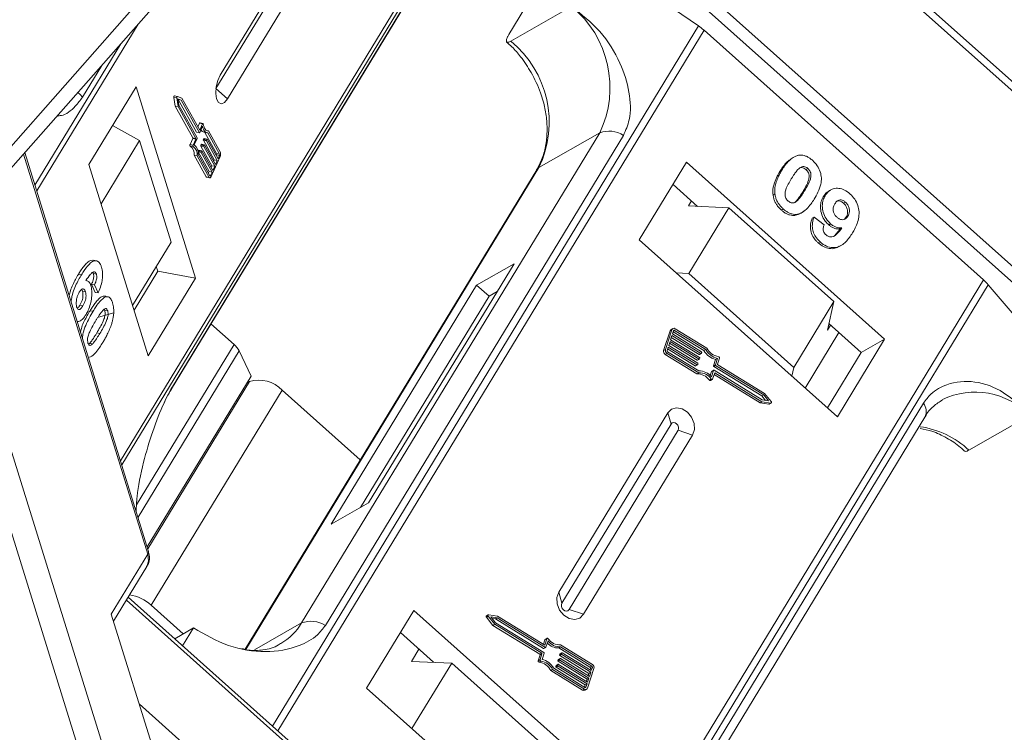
# Model space of a CAD drawing. Header units: millimetres. Extents: x -623 to 852, y 50 to 1083.
# Tile 38 of 72: x 211 to 262, y 891 to 928. Entities that reach past the tile are written whole.
import ezdxf

# ---------------------------------------------------------------- set-up
doc = ezdxf.new("R2010")
doc.units = ezdxf.units.MM

msp = doc.modelspace()

# ---------------------------------------------------------------- linework, layer by layer
at = {"color": 7, "linetype": 'Continuous', "lineweight": 15}
for p, q in [((251.939, 933.09), (276.747, 910.942)), ((276.935, 911.25), (252.712, 932.876)), ((232.949, 932.415), (216.286, 905.032)), ((216.353, 904.816), (233.144, 932.41)), ((218.904, 908.722), (233.315, 932.406)), ((233.296, 932.407), (218.952, 908.833)), ((221.189, 924.14), (226.317, 932.567)), ((226.112, 932.572), (221.408, 924.841)), ((221.79, 923.614), (227.225, 932.546)), ((241.922, 932.209), (264.17, 912.346)), ((264.597, 912.791), (242.871, 932.187)), ((240.956, 930.821), (245.975, 927.364)), ((218.748, 930.347), (202.191, 911.606)), ((203.205, 911.616), (219.443, 929.996)), ((236.235, 926.921), (237.355, 928.762)), ((239.462, 928.366), (236.342, 926.582)), ((211.981, 918.886), (217.188, 927.444)), ((245.975, 927.364), (224.095, 891.406)), ((224.371, 891.16), (246.263, 927.138)), ((246.263, 927.138), (260.619, 914.321)), ((216.306, 926.445), (211.888, 919.185)), ((214.332, 923.702), (215.325, 925.335)), ((217.086, 924.227), (214.658, 920.237)), ((220.137, 914.408), (217.086, 924.227)), ((221.79, 923.614), (221.189, 924.14)), ((219.021, 923.69), (219.092, 923.248)), ((219.021, 923.69), (219.176, 923.661)), ((219.209, 923.74), (219.055, 923.769)), ((219.176, 923.661), (219.247, 923.219)), ((219.438, 923.646), (219.211, 923.739)), ((219.406, 923.55), (219.24, 923.618)), ((219.24, 923.618), (219.291, 923.293)), ((220.355, 922.002), (219.438, 923.646)), ((219.092, 923.248), (220.001, 921.617)), ((219.092, 923.248), (219.247, 923.219)), ((219.245, 923.581), (219.252, 923.579)), ((219.247, 923.219), (220.155, 921.588)), ((219.252, 923.579), (219.406, 923.55)), ((219.252, 923.579), (220.185, 921.903)), ((219.291, 923.293), (220.225, 921.618)), ((220.34, 921.874), (219.406, 923.55)), ((215.876, 922.24), (217.27, 921.478)), ((215.883, 922.236), (215.88, 922.245)), ((220.348, 922.361), (220.262, 922.168)), ((220.348, 922.361), (220.503, 922.332)), ((220.503, 922.332), (220.355, 922.002)), ((220.505, 922.212), (220.357, 921.882)), ((220.528, 922.355), (220.373, 922.384)), ((220.001, 921.617), (220.155, 921.588)), ((220.185, 921.903), (220.34, 921.874)), ((220.19, 921.899), (220.344, 921.87)), ((220.583, 921.898), (220.737, 921.869)), ((220.621, 921.891), (221.223, 920.81)), ((220.713, 921.986), (220.802, 921.969)), ((221.378, 920.781), (220.773, 921.866)), ((221.416, 920.866), (220.802, 921.969)), ((240.906, 921.867), (225.593, 896.702)), ((226.813, 896.575), (242.126, 921.74)), ((240.906, 921.867), (237.785, 920.083)), ((217.27, 921.478), (215.286, 918.217)), ((217.27, 921.478), (218.891, 916.262)), ((219.999, 921.582), (219.86, 921.273)), ((220.015, 921.244), (219.86, 921.273)), ((219.865, 921.195), (220.02, 921.166)), ((219.999, 921.582), (220.154, 921.553)), ((220.154, 921.553), (220.015, 921.244)), ((220.223, 921.583), (220.075, 921.253)), ((220.409, 921.192), (220.971, 920.184)), ((220.409, 921.192), (220.564, 921.163)), ((220.43, 921.27), (220.411, 921.227)), ((220.411, 921.227), (220.566, 921.198)), ((220.43, 921.27), (220.585, 921.241)), ((220.598, 921.252), (220.443, 921.281)), ((220.543, 921.491), (221.105, 920.483)), ((220.543, 921.491), (220.698, 921.462)), ((220.564, 921.569), (220.545, 921.526)), ((220.7, 921.497), (220.545, 921.526)), ((220.564, 921.569), (220.719, 921.54)), ((221.126, 920.155), (220.564, 921.163)), ((220.566, 921.198), (220.585, 921.241)), ((220.732, 921.551), (220.577, 921.58)), ((220.602, 921.248), (221.164, 920.24)), ((221.26, 920.454), (220.698, 921.462)), ((220.7, 921.497), (220.719, 921.54)), ((220.736, 921.547), (221.298, 920.539)), ((211.297, 920.776), (217.684, 900.225)), ((217.717, 900.428), (211.369, 920.857)), ((220.073, 920.717), (220.687, 919.614)), ((220.073, 920.717), (220.228, 920.688)), ((220.228, 920.688), (220.842, 919.585)), ((220.275, 920.893), (220.837, 919.885)), ((220.275, 920.893), (220.43, 920.864)), ((220.276, 920.756), (220.88, 919.67)), ((220.296, 920.971), (220.277, 920.928)), ((220.277, 920.928), (220.432, 920.899)), ((220.296, 920.971), (220.451, 920.942)), ((220.464, 920.953), (220.309, 920.982)), ((220.992, 919.856), (220.43, 920.864)), ((220.432, 920.899), (220.451, 920.942)), ((220.468, 920.949), (221.03, 919.941)), ((220.946, 919.629), (221.405, 920.655)), ((221.22, 920.739), (221.205, 920.706)), ((221.374, 920.71), (221.22, 920.739)), ((221.223, 920.81), (221.378, 920.781)), ((221.298, 920.539), (221.374, 920.71)), ((214.658, 920.237), (217.709, 910.418)), ((220.971, 920.184), (220.937, 920.108)), ((220.971, 920.184), (221.126, 920.155)), ((221.03, 919.941), (221.126, 920.155)), ((221.105, 920.483), (221.071, 920.407)), ((221.105, 920.483), (221.26, 920.454)), ((221.164, 920.24), (221.26, 920.454)), ((222.728, 895.338), (237.785, 920.083)), ((245.366, 920.361), (242.938, 916.371)), ((255.54, 911.277), (245.366, 920.361)), ((250.733, 920.527), (250.637, 920.472)), ((220.842, 919.585), (220.687, 919.614)), ((220.716, 919.59), (220.871, 919.561)), ((220.837, 919.885), (220.803, 919.809)), ((220.837, 919.885), (220.992, 919.856)), ((220.867, 919.694), (220.915, 919.685)), ((220.915, 919.685), (220.992, 919.856)), ((237.669, 919.973), (222.685, 895.348)), ((250.26, 919.947), (250.164, 919.892)), ((251.598, 920.038), (251.502, 919.983)), ((245.935, 918.095), (244.673, 919.222)), ((249.906, 918.732), (249.81, 918.678)), ((251.434, 918.899), (251.338, 918.844)), ((252.485, 918.642), (252.389, 918.587)), ((252.766, 918.935), (252.67, 918.88)), ((245.464, 918.115), (245.622, 918.374)), ((245.464, 918.115), (247.532, 918.027)), ((253.437, 918.256), (253.533, 918.311)), ((247.532, 918.027), (245.478, 914.651)), ((252.937, 913.201), (247.532, 918.027)), ((250.334, 917.961), (250.238, 917.906)), ((251.066, 917.692), (250.97, 917.637)), ((251.35, 917.824), (251.446, 917.879)), ((253.652, 917.583), (253.556, 917.528)), ((251.914, 917.539), (251.818, 917.484)), ((251.914, 917.539), (252.435, 917.154)), ((252.766, 917.198), (252.67, 917.143)), ((253.556, 917.528), (253.464, 917.422)), ((253.351, 916.993), (253.255, 916.938)), ((216.907, 913.001), (218.891, 916.262)), ((242.938, 916.371), (253.113, 907.288)), ((252.222, 916.275), (252.126, 916.22)), ((253.214, 916.034), (253.31, 916.089)), ((215.054, 915.297), (214.899, 915.326)), ((229.034, 902.872), (236.504, 915.148)), ((236.504, 915.148), (234.584, 914.05)), ((214.122, 914.602), (214.277, 914.573)), ((215.046, 914.616), (214.891, 914.645)), ((216.981, 912.762), (218.203, 914.77)), ((218.203, 914.77), (218.128, 915.009)), ((220.137, 914.408), (218.203, 914.77)), ((245.478, 914.651), (244.834, 914.679)), ((250.883, 909.825), (245.478, 914.651)), ((214.549, 914.277), (214.503, 914.285)), ((214.8, 914.1), (214.978, 913.679)), ((214.955, 914.071), (214.8, 914.1)), ((215.133, 913.65), (214.955, 914.071)), ((217.709, 910.418), (220.137, 914.408)), ((234.584, 914.05), (227.114, 901.774)), ((234.584, 914.05), (235.219, 913.482)), ((260.619, 914.321), (238.727, 878.343)), ((238.985, 878.113), (260.864, 914.071)), ((260.864, 914.071), (263.392, 911.1)), ((214.488, 913.711), (214.333, 913.74)), ((215.133, 913.65), (214.978, 913.679)), ((235.635, 913.72), (235.219, 913.482)), ((214.355, 912.99), (214.2, 913.019)), ((215.554, 913.453), (215.399, 913.482)), ((215.602, 913.455), (215.534, 913.468)), ((235.219, 913.482), (228.619, 902.634)), ((250.883, 909.825), (252.937, 913.201)), ((252.937, 913.201), (252.604, 911.741)), ((214.721, 912.735), (214.876, 912.706)), ((215.162, 912.411), (215.937, 912.631)), ((215.631, 912.733), (215.476, 912.762)), ((220.936, 912.062), (222.125, 911.001)), ((252.762, 912), (252.604, 911.741)), ((254.34, 910.591), (252.68, 912.074)), ((207.402, 911.903), (216.69, 882.012)), ((217.837, 882.481), (208.762, 911.685)), ((215.225, 911.568), (215.071, 911.597)), ((244.518, 911.705), (244.188, 910.693)), ((244.614, 911.76), (244.284, 910.748)), ((244.518, 911.705), (244.614, 911.76)), ((244.661, 911.819), (244.564, 911.764)), ((244.696, 911.709), (244.641, 911.541)), ((244.641, 911.541), (246.13, 910.629)), ((244.679, 911.657), (246.258, 910.689)), ((244.751, 911.726), (244.691, 911.692)), ((246.354, 910.744), (244.751, 911.726)), ((246.407, 910.813), (244.779, 911.811)), ((253.194, 911.615), (251.459, 908.764)), ((214.694, 911.057), (214.653, 911.026)), ((214.849, 911.028), (214.694, 911.057)), ((222.125, 911.001), (217.112, 902.762)), ((244.518, 911.161), (244.449, 910.951)), ((244.487, 911.067), (245.91, 910.194)), ((246.006, 910.249), (244.518, 911.161)), ((244.614, 911.457), (244.545, 911.246)), ((244.545, 911.246), (246.034, 910.333)), ((244.583, 911.362), (246.007, 910.489)), ((246.103, 910.544), (244.614, 911.457)), ((253.113, 907.288), (255.54, 911.277)), ((255.54, 911.277), (254.34, 910.591)), ((222.384, 910.669), (217.188, 902.13)), ((222.384, 910.669), (222.997, 909.379)), ((244.284, 910.748), (244.188, 910.693)), ((244.27, 910.491), (244.366, 910.546)), ((244.27, 910.491), (245.899, 909.493)), ((244.366, 910.546), (245.995, 909.548)), ((244.422, 910.866), (244.367, 910.698)), ((244.391, 910.772), (245.814, 909.899)), ((244.394, 910.63), (245.997, 909.648)), ((245.91, 909.954), (244.422, 910.866)), ((244.449, 910.951), (245.938, 910.038)), ((246.007, 910.489), (246.103, 910.544)), ((246.026, 910.488), (246.122, 910.543)), ((246.144, 910.595), (246.13, 910.553)), ((246.258, 910.689), (246.354, 910.744)), ((252.606, 907.741), (254.34, 910.591)), ((245.91, 910.194), (246.006, 910.249)), ((245.93, 910.193), (246.026, 910.248)), ((245.951, 910.005), (245.938, 909.963)), ((246.048, 910.3), (246.034, 910.258)), ((246.856, 910.233), (246.75, 909.907)), ((246.75, 909.907), (246.846, 909.962)), ((246.846, 909.962), (246.952, 910.288)), ((246.856, 910.233), (246.952, 910.288)), ((246.956, 909.996), (247.055, 910.301)), ((249.378, 908.486), (246.969, 909.963)), ((245.814, 909.899), (245.91, 909.954)), ((245.834, 909.898), (245.93, 909.953)), ((245.899, 909.493), (245.995, 909.548)), ((246.654, 909.612), (246.585, 909.402)), ((246.644, 909.341), (246.75, 909.667)), ((246.654, 909.612), (246.75, 909.667)), ((246.758, 909.677), (246.662, 909.622)), ((246.705, 909.227), (246.812, 909.554)), ((246.764, 909.874), (246.86, 909.929)), ((246.764, 909.874), (249.238, 908.357)), ((246.777, 909.676), (249.252, 908.159)), ((246.781, 909.459), (249.145, 908.01)), ((246.812, 909.554), (249.241, 908.065)), ((249.334, 908.412), (246.86, 909.929)), ((250.779, 909.371), (250.883, 909.825)), ((217.661, 900.609), (222.997, 909.379)), ((222.916, 909.099), (217.691, 900.512)), ((222.78, 909.021), (222.916, 909.099)), ((246.634, 909.225), (246.538, 909.17)), ((246.594, 909.153), (246.69, 909.208)), ((217.867, 897.611), (224.59, 908.659)), ((228.604, 905.075), (224.59, 908.659)), ((249.717, 908.073), (249.378, 908.486)), ((257.534, 907.985), (242.221, 882.819)), ((249.145, 908.01), (249.241, 908.065)), ((249.145, 908.01), (249.595, 907.94)), ((249.238, 908.357), (249.334, 908.412)), ((249.238, 908.357), (249.422, 908.133)), ((249.241, 908.065), (249.691, 907.995)), ((249.252, 908.159), (249.583, 908.108)), ((249.583, 908.108), (249.334, 908.412)), ((249.691, 907.995), (249.595, 907.94)), ((249.617, 907.944), (249.713, 907.999)), ((244.402, 907.487), (238.799, 898.28)), ((244.402, 907.487), (244.568, 906.916)), ((242.3, 882.106), (257.613, 907.272)), ((259.871, 905.576), (262.991, 907.36)), ((244.568, 906.916), (238.966, 897.709)), ((239.328, 897.386), (244.931, 906.593)), ((245.673, 906.352), (244.931, 906.593)), ((240.071, 897.145), (245.673, 906.352)), ((227.114, 901.774), (229.034, 902.872)), ((217.684, 900.225), (215.816, 897.156)), ((215.93, 896.79), (217.64, 899.6)), ((216.587, 897.871), (241.814, 875.349)), ((241.867, 875.54), (216.681, 898.025)), ((238.966, 897.709), (238.799, 898.28)), ((219.51, 896.145), (217.867, 897.611)), ((231.36, 897.344), (228.932, 893.354)), ((241.535, 888.26), (231.36, 897.344)), ((240.071, 897.145), (239.328, 897.386)), ((215.816, 897.156), (218.835, 887.442)), ((235.082, 896.991), (235.178, 897.046)), ((235.082, 896.991), (235.42, 896.577)), ((235.181, 897.12), (235.085, 897.065)), ((235.178, 897.046), (235.516, 896.632)), ((235.654, 897.054), (235.203, 897.123)), ((235.643, 896.959), (235.312, 897.01)), ((235.312, 897.01), (235.56, 896.706)), ((235.377, 896.931), (235.547, 896.904)), ((235.547, 896.904), (235.643, 896.959)), ((235.547, 896.904), (238.021, 895.388)), ((238.117, 895.443), (235.643, 896.959)), ((238.083, 895.565), (235.654, 897.054)), ((219.07, 895.893), (220.041, 896.448)), ((219.48, 895.526), (220.041, 896.448)), ((223.167, 895.315), (225.593, 896.702)), ((235.42, 896.577), (235.516, 896.632)), ((235.42, 896.577), (237.829, 895.101)), ((235.516, 896.632), (237.925, 895.156)), ((235.56, 896.706), (238.035, 895.19)), ((232.374, 894.681), (230.667, 896.205)), ((238.093, 895.836), (238.018, 895.605)), ((238.189, 895.891), (238.083, 895.565)), ((238.093, 895.836), (238.189, 895.891)), ((238.205, 895.911), (238.109, 895.856)), ((231.616, 895.357), (231.234, 894.729)), ((238.021, 895.388), (238.117, 895.443)), ((238.041, 895.387), (238.137, 895.442)), ((238.251, 895.777), (238.144, 895.451)), ((238.801, 895.416), (238.897, 895.471)), ((238.801, 895.416), (240.404, 894.433)), ((240.5, 894.488), (238.897, 895.471)), ((240.528, 894.572), (238.899, 895.571)), ((237.843, 895.067), (237.743, 894.762)), ((237.839, 894.817), (237.743, 894.762)), ((237.829, 895.101), (237.925, 895.156)), ((237.939, 895.122), (237.839, 894.817)), ((237.843, 895.067), (237.939, 895.122)), ((238.048, 895.156), (237.942, 894.83)), ((238.751, 894.764), (238.847, 894.819)), ((238.765, 894.806), (238.751, 894.764)), ((238.765, 894.806), (238.861, 894.861)), ((238.868, 894.871), (238.772, 894.816)), ((238.943, 895.114), (238.847, 895.059)), ((238.861, 895.101), (238.847, 895.059)), ((238.847, 894.819), (238.861, 894.861)), ((238.861, 895.101), (238.957, 895.156)), ((238.861, 895.025), (238.957, 895.08)), ((238.861, 895.025), (240.349, 894.113)), ((238.964, 895.166), (238.868, 895.111)), ((238.888, 894.869), (240.377, 893.957)), ((238.943, 895.114), (238.957, 895.156)), ((240.445, 894.168), (238.957, 895.08)), ((238.984, 895.164), (240.473, 894.252)), ((231.234, 894.729), (233.302, 894.641)), ((233.302, 894.641), (231.256, 891.279)), ((233.302, 894.641), (238.707, 889.816)), ((237.79, 894.688), (237.886, 894.743)), ((238.391, 894.251), (238.487, 894.306)), ((238.487, 894.306), (240.116, 893.308)), ((238.54, 894.374), (240.143, 893.392)), ((238.655, 894.469), (238.751, 894.524)), ((238.668, 894.511), (238.655, 894.469)), ((238.668, 894.511), (238.764, 894.566)), ((238.668, 894.435), (238.764, 894.49)), ((238.668, 894.435), (240.157, 893.523)), ((238.772, 894.576), (238.676, 894.521)), ((238.751, 894.524), (238.764, 894.566)), ((240.253, 893.578), (238.764, 894.49)), ((238.765, 894.73), (238.861, 894.785)), ((238.765, 894.73), (240.253, 893.818)), ((238.792, 894.574), (240.281, 893.662)), ((240.349, 893.873), (238.861, 894.785)), ((240.28, 893.359), (240.61, 894.37)), ((240.404, 894.433), (240.5, 894.488)), ((240.432, 894.366), (240.408, 894.292)), ((240.528, 894.421), (240.432, 894.366)), ((240.473, 894.252), (240.528, 894.421)), ((238.391, 894.251), (240.02, 893.253)), ((240.253, 893.818), (240.215, 893.702)), ((240.253, 893.818), (240.349, 893.873)), ((240.281, 893.662), (240.349, 893.873)), ((240.349, 894.113), (240.312, 893.997)), ((240.349, 894.113), (240.445, 894.168)), ((240.377, 893.957), (240.445, 894.168)), ((228.932, 893.354), (239.107, 884.27)), ((240.116, 893.308), (240.02, 893.253)), ((240.157, 893.523), (240.119, 893.407)), ((240.138, 893.245), (240.234, 893.3)), ((240.157, 893.523), (240.253, 893.578)), ((240.158, 893.386), (240.198, 893.409)), ((240.198, 893.409), (240.253, 893.578)), ((222.029, 888.277), (217.249, 892.543))]:
    msp.add_line(p, q, dxfattribs=at)
at = {"color": 7, "linetype": 'Continuous', "lineweight": 15, "flags": 128}
for points in [[(221.408, 924.841), (221.28, 924.56), (221.2, 924.228), (221.181, 923.895), (221.226, 923.614), (221.327, 923.426), (221.47, 923.36), (221.632, 923.426), (221.79, 923.614)], [(214.098, 923.946), (214.217, 923.833), (214.332, 923.702)], [(219.055, 923.769), (219.05, 923.769), (219.043, 923.765), (219.036, 923.757), (219.03, 923.746), (219.025, 923.732), (219.022, 923.718), (219.021, 923.703), (219.021, 923.69)], [(219.176, 923.661), (219.175, 923.674), (219.176, 923.689), (219.18, 923.703), (219.184, 923.717), (219.191, 923.728), (219.198, 923.736), (219.205, 923.74), (219.211, 923.739)], [(220.373, 922.384), (220.371, 922.384), (220.365, 922.383), (220.359, 922.378), (220.353, 922.371), (220.348, 922.361)], [(220.503, 922.332), (220.508, 922.342), (220.514, 922.349), (220.52, 922.354), (220.526, 922.355), (220.532, 922.353), (220.536, 922.348), (220.54, 922.341), (220.542, 922.331)], [(220.773, 921.866), (220.728, 921.871), (220.685, 921.888), (220.644, 921.916), (220.608, 921.956), (220.575, 922.006), (220.547, 922.066), (220.523, 922.135), (220.505, 922.212)], [(220.542, 922.331), (220.557, 922.248), (220.577, 922.174), (220.604, 922.11), (220.635, 922.056), (220.672, 922.015), (220.712, 921.986), (220.756, 921.971), (220.802, 921.969)], [(220.357, 921.882), (220.355, 921.878), (220.353, 921.875), (220.35, 921.872), (220.348, 921.871), (220.345, 921.87), (220.343, 921.871), (220.341, 921.872), (220.34, 921.874)], [(219.86, 921.273), (219.856, 921.261), (219.853, 921.249), (219.851, 921.236), (219.851, 921.224), (219.853, 921.213), (219.856, 921.204), (219.86, 921.198), (219.865, 921.195)], [(220.02, 921.166), (220.015, 921.169), (220.01, 921.175), (220.008, 921.184), (220.006, 921.195), (220.006, 921.207), (220.008, 921.22), (220.011, 921.232), (220.015, 921.244)], [(220.443, 921.281), (220.442, 921.282), (220.439, 921.281), (220.437, 921.279), (220.435, 921.277), (220.432, 921.274), (220.43, 921.27)], [(220.577, 921.58), (220.576, 921.581), (220.573, 921.58), (220.571, 921.578), (220.569, 921.576), (220.566, 921.573), (220.564, 921.569)], [(220.585, 921.241), (220.587, 921.245), (220.589, 921.248), (220.592, 921.25), (220.594, 921.252), (220.596, 921.252), (220.599, 921.252), (220.601, 921.251), (220.602, 921.248)], [(220.719, 921.54), (220.721, 921.544), (220.723, 921.547), (220.726, 921.549), (220.728, 921.551), (220.73, 921.551), (220.733, 921.551), (220.735, 921.55), (220.736, 921.547)], [(220.309, 920.982), (220.308, 920.983), (220.305, 920.982), (220.303, 920.98), (220.301, 920.978), (220.298, 920.975), (220.296, 920.971)], [(220.451, 920.942), (220.453, 920.946), (220.455, 920.949), (220.458, 920.951), (220.46, 920.953), (220.462, 920.953), (220.465, 920.953), (220.467, 920.952), (220.468, 920.949)], [(237.785, 920.083), (237.704, 920.019), (237.669, 919.973)], [(220.946, 919.629), (220.934, 919.606), (220.92, 919.587), (220.906, 919.572), (220.892, 919.563), (220.878, 919.56), (220.864, 919.563), (220.852, 919.571), (220.842, 919.585)], [(220.88, 919.67), (220.884, 919.666), (220.888, 919.663), (220.892, 919.662), (220.897, 919.663), (220.902, 919.666), (220.906, 919.671), (220.911, 919.677), (220.915, 919.685)], [(246.705, 909.227), (246.701, 909.218), (246.693, 909.21), (246.685, 909.205), (246.674, 909.203), (246.664, 909.205), (246.653, 909.209), (246.643, 909.216), (246.634, 909.225)], [(218.952, 908.833), (218.909, 908.731), (218.901, 908.717)], [(249.595, 907.94), (249.608, 907.94), (249.617, 907.944)], [(249.717, 908.073), (249.725, 908.06), (249.73, 908.046), (249.731, 908.032), (249.729, 908.019), (249.723, 908.008), (249.715, 908), (249.704, 907.995), (249.691, 907.995)], [(245.673, 906.352), (245.768, 906.63), (245.751, 906.952), (245.626, 907.269), (245.411, 907.533), (245.139, 907.704), (244.852, 907.755), (244.593, 907.679), (244.402, 907.487)], [(244.931, 906.593), (244.958, 906.672), (244.953, 906.764), (244.917, 906.854), (244.856, 906.929), (244.778, 906.978), (244.697, 906.993), (244.623, 906.971), (244.568, 906.916)], [(217.684, 900.225), (217.728, 899.881), (217.64, 899.6)], [(238.799, 898.28), (238.705, 898.002), (238.722, 897.68), (238.847, 897.362), (239.062, 897.098), (239.334, 896.928), (239.621, 896.877), (239.88, 896.953), (240.071, 897.145)], [(238.966, 897.709), (238.939, 897.63), (238.944, 897.538), (238.98, 897.448), (239.041, 897.373), (239.118, 897.324), (239.2, 897.31), (239.274, 897.331), (239.328, 897.386)], [(235.178, 897.046), (235.17, 897.058), (235.165, 897.072), (235.163, 897.087), (235.166, 897.1), (235.171, 897.111), (235.18, 897.119), (235.191, 897.123), (235.203, 897.123)], [(238.189, 895.891), (238.194, 895.901), (238.201, 895.908), (238.21, 895.913), (238.22, 895.915), (238.231, 895.914), (238.242, 895.91), (238.252, 895.903), (238.26, 895.893)]]:
    msp.add_lwpolyline(points, dxfattribs=at)
at = {"color": 7, "linetype": 'Continuous', "lineweight": 15}
for centre, radius, start, end in [((236.028, 924.193), 5.404, 334.5028, 50.5428), ((244.321, 924.959), 2.919, 48.3, 55.4851), ((232.908, 922.409), 5.404, 334.5028, 50.5428), ((219.958, 921.602), 0.045, 333.9296, 20.1393), ((220.191, 921.906), 0.00713, 203.8537, 256.1245), ((220.182, 921.603), 0.045, 333.9296, 20.1393), ((220.639, 922.129), 0.238, 204.7285, 256.2835), ((241.39, 920.593), 1.363, 57.3184, 110.7879), ((219.589, 920.79), 0.489, 351.3246, 55.6708), ((219.744, 920.761), 0.489, 351.3246, 55.6708), ((219.684, 920.806), 0.594, 355.1733, 48.8372), ((220.113, 921.573), 0.045, 333.9296, 20.1393), ((220.452, 921.207), 0.045, 153.9296, 200.1393), ((220.586, 921.506), 0.045, 153.9296, 200.1393), ((220.606, 921.178), 0.045, 153.9296, 200.1393), ((220.74, 921.477), 0.045, 153.9296, 200.1393), ((220.318, 920.908), 0.045, 153.9296, 200.1393), ((220.472, 920.879), 0.045, 153.9296, 200.1393), ((221.139, 920.779), 0.09, 333.9296, 20.1393), ((221.294, 920.75), 0.09, 333.9296, 20.1393), ((221.163, 920.773), 0.27, 333.9296, 20.1393), ((220.726, 919.631), 0.0428, 203.8537, 256.1245), ((258.916, 912.406), 2.562, 40.5117, 48.3488), ((244.616, 911.676), 0.102, 120.4269, 163.4444), ((244.715, 911.727), 0.106, 52.623, 161.8205), ((244.73, 911.699), 0.0352, 52.623, 161.8205), ((221.421, 910.184), 1.078, 26.7563, 49.241), ((244.366, 910.648), 0.183, 165.6218, 238.5679), ((244.462, 910.703), 0.183, 165.6218, 238.5679), ((244.426, 910.683), 0.0611, 165.6218, 238.5679), ((246.018, 910.505), 0.0191, 235.0302, 297.1104), ((246.113, 910.558), 0.0176, 232.623, 341.8205), ((246.114, 910.603), 0.0306, 345.6218, 58.5679), ((247.089, 911.159), 0.955, 209.4777, 255.8732), ((247.185, 911.214), 0.955, 209.4777, 255.8732), ((247.142, 911.19), 0.826, 207.2041, 260.741), ((245.921, 910.21), 0.0191, 235.0302, 297.1104), ((245.921, 909.968), 0.0176, 232.623, 341.8205), ((245.922, 910.012), 0.0306, 345.6218, 58.5679), ((246.017, 910.263), 0.0176, 232.623, 341.8205), ((246.018, 910.307), 0.0306, 345.6218, 58.5679), ((246.876, 909.955), 0.0306, 165.6218, 238.5679), ((246.985, 909.989), 0.0306, 165.6218, 238.5679), ((246.998, 910.317), 0.0595, 344.8052, 79.2918), ((245.825, 909.915), 0.0191, 235.0302, 297.1104), ((245.925, 908.751), 0.743, 34.3999, 92.0092), ((246.021, 908.806), 0.743, 34.3999, 92.0092), ((245.999, 908.817), 0.831, 39.0966, 90.145), ((246.67, 909.607), 0.0171, 120.4269, 163.4444), ((246.78, 909.9), 0.0306, 165.6218, 238.5679), ((246.767, 909.662), 0.0176, 52.623, 161.8205), ((223.4, 907.537), 1.635, 43.3286, 107.227), ((246.576, 909.193), 0.0444, 211.2221, 293.6206), ((260.192, 904.68), 3.875, 43.7505, 115.7639), ((256.983, 907.562), 0.694, 335.2609, 37.5221), ((256.74, 902.248), 4.569, 46.7565, 82.2104), ((217.482, 900.362), 0.244, 325.7668, 15.5804), ((216.471, 896.094), 2.062, 47.386, 82.2415), ((235.117, 897.026), 0.0497, 129.5615, 225.6921), ((222.981, 898.256), 3.039, 300.5172, 329.2348), ((226.077, 895.427), 1.363, 57.3184, 110.7879), ((238.126, 895.827), 0.0341, 120.4477, 163.4236), ((238.873, 896.313), 0.743, 214.3999, 272.0092), ((238.032, 895.404), 0.0191, 235.0302, 297.1104), ((238.128, 895.457), 0.0176, 232.623, 341.8205), ((238.796, 896.229), 0.813, 224.2352, 270.4017), ((238.895, 896.301), 0.831, 219.0966, 270.145), ((237.813, 895.075), 0.0306, 345.6218, 58.5679), ((237.897, 894.802), 0.0595, 164.8052, 259.2918), ((237.909, 895.13), 0.0306, 345.6218, 58.5679), ((237.709, 893.905), 0.955, 29.4777, 75.8732), ((238.019, 895.164), 0.0306, 345.6218, 58.5679), ((238.781, 894.801), 0.0171, 120.4269, 163.4444), ((238.877, 895.051), 0.0306, 165.6218, 238.5679), ((238.876, 894.811), 0.0306, 165.6218, 238.5679), ((238.877, 895.096), 0.0171, 120.4269, 163.4444), ((238.877, 894.855), 0.0176, 52.623, 161.8205), ((238.973, 895.106), 0.0306, 165.6218, 238.5679), ((238.974, 895.15), 0.0176, 52.623, 161.8205), ((237.801, 894.747), 0.0595, 164.8052, 259.2918), ((237.657, 893.874), 0.826, 27.2041, 80.741), ((237.753, 893.928), 0.826, 27.2041, 80.741), ((238.684, 894.461), 0.0306, 165.6218, 238.5679), ((238.685, 894.506), 0.0171, 120.4269, 163.4444), ((238.78, 894.756), 0.0306, 165.6218, 238.5679), ((238.78, 894.516), 0.0306, 165.6218, 238.5679), ((238.781, 894.56), 0.0176, 52.623, 161.8205), ((240.373, 894.381), 0.0611, 345.6218, 58.5679), ((240.469, 894.436), 0.0611, 345.6218, 58.5679), ((240.432, 894.416), 0.183, 345.6218, 58.5679), ((240.18, 893.392), 0.106, 232.623, 341.8205), ((240.165, 893.42), 0.0352, 232.623, 341.8205), ((240.086, 893.347), 0.115, 235.0302, 297.1104)]:
    msp.add_arc(centre, radius, start, end, dxfattribs=at)
for points, knots in [([(242.126, 921.74), (242.24, 922.002), (242.53, 922.672), (242.465, 923.983), (241.981, 925.548), (240.99, 927.134), (239.97, 927.956), (239.462, 928.366)], [0, 0, 0, 0, 0.125713, 0.321276, 0.524466, 0.763484, 1, 1, 1, 1]), ([(236.342, 926.582), (236.292, 926.558), (236.192, 926.509), (236.113, 926.533), (236.099, 926.627), (236.146, 926.766), (236.21, 926.877), (236.235, 926.921)], [0, 0, 0, 0, 0.2146939, 0.4293877, 0.6440816, 0.8587754, 1, 1, 1, 1]), ([(236.125, 926.531), (236.216, 926.451), (236.471, 926.227), (236.916, 925.72), (237.212, 925.252), (237.386, 924.977)], [0, 0, 0, 0, 0.185842, 0.522699, 1, 1, 1, 1]), ([(237.386, 924.977), (237.561, 924.633), (237.808, 924.148), (238.038, 923.395), (238.17, 922.75), (238.22, 921.999), (238.155, 921.256), (237.98, 920.553), (237.768, 920.167), (237.665, 919.976)], [0, 0, 0, 0, 0.1986594, 0.2800592, 0.4138619, 0.5515215, 0.6983077, 0.8516316, 1, 1, 1, 1]), ([(213.034, 922.742), (213.106, 922.745), (213.432, 922.759), (213.893, 923.106), (214.213, 923.541), (214.332, 923.702)], [0, 0, 0, 0, 0.150172, 0.68451, 1, 1, 1, 1]), ([(250.26, 919.947), (250.311, 920.028), (250.427, 920.211), (250.671, 920.495), (250.918, 920.675), (251.096, 920.712), (251.116, 920.716)], [0, 0, 0, 0, 0.2367308, 0.5375555, 0.9496679, 1, 1, 1, 1]), ([(251.116, 920.716), (251.163, 920.721), (251.258, 920.733), (251.408, 920.708), (251.559, 920.652), (251.681, 920.579), (251.777, 920.508), (251.824, 920.468), (251.847, 920.447)], [0, 0, 0, 0, 0.193776, 0.3936, 0.587864, 0.788908, 0.894169, 1, 1, 1, 1]), ([(250.641, 920.467), (250.612, 920.445), (250.513, 920.371), (250.392, 920.225), (250.264, 920.052), (250.197, 919.946), (250.164, 919.892)], [0, 0, 0, 0, 0.146046, 0.507383, 0.753348, 1, 1, 1, 1]), ([(251.164, 920.054), (251.204, 920.083), (251.271, 920.13), (251.386, 920.146), (251.49, 920.117), (251.559, 920.071), (251.594, 920.042), (251.598, 920.038)], [0, 0, 0, 0, 0.334804, 0.542561, 0.750382, 0.970721, 1, 1, 1, 1]), ([(251.181, 920.064), (251.186, 920.067), (251.218, 920.086), (251.291, 920.089), (251.393, 920.062), (251.463, 920.016), (251.498, 919.987), (251.502, 919.983)], [0, 0, 0, 0, 0.056934, 0.351477, 0.64611, 0.958491, 1, 1, 1, 1]), ([(251.847, 920.447), (251.929, 920.364), (252.095, 920.197), (252.245, 919.875), (252.308, 919.541), (252.243, 919.03), (252.057, 918.701), (251.92, 918.458)], [0, 0, 0, 0, 0.147566, 0.296688, 0.431278, 0.580404, 1, 1, 1, 1]), ([(250.164, 919.892), (250.115, 919.809), (250.007, 919.624), (249.865, 919.283), (249.787, 918.952), (249.805, 918.731), (249.81, 918.678)], [0, 0, 0, 0, 0.236804, 0.527926, 0.885584, 1, 1, 1, 1]), ([(249.906, 918.732), (249.901, 918.788), (249.891, 918.9), (249.911, 919.107), (249.968, 919.347), (250.063, 919.582), (250.162, 919.782), (250.227, 919.892), (250.26, 919.947)], [0, 0, 0, 0, 0.1184406, 0.2393457, 0.4595932, 0.6849248, 0.8422399, 1, 1, 1, 1]), ([(250.749, 919.511), (250.774, 919.551), (250.824, 919.633), (250.896, 919.74), (250.962, 919.833), (251.024, 919.912), (251.089, 919.989), (251.139, 920.032), (251.164, 920.054)], [0, 0, 0, 0, 0.205942, 0.411959, 0.558149, 0.704502, 0.851801, 1, 1, 1, 1]), ([(251.502, 919.983), (251.536, 919.948), (251.598, 919.883), (251.653, 919.762), (251.669, 919.607), (251.628, 919.384), (251.503, 919.124), (251.393, 918.938), (251.338, 918.844)], [0, 0, 0, 0, 0.104614, 0.188814, 0.273512, 0.444127, 0.719481, 1, 1, 1, 1]), ([(251.598, 920.038), (251.632, 920.003), (251.694, 919.938), (251.749, 919.817), (251.765, 919.662), (251.724, 919.439), (251.599, 919.179), (251.489, 918.993), (251.434, 918.899)], [0, 0, 0, 0, 0.1046136, 0.1888141, 0.2735119, 0.444127, 0.7194809, 1, 1, 1, 1]), ([(250.583, 918.37), (250.543, 918.414), (250.478, 918.484), (250.429, 918.611), (250.42, 918.764), (250.463, 918.985), (250.591, 919.241), (250.696, 919.42), (250.749, 919.511)], [0, 0, 0, 0, 0.12537, 0.20229, 0.279179, 0.464758, 0.730582, 1, 1, 1, 1]), ([(249.81, 918.678), (249.819, 918.622), (249.839, 918.508), (249.901, 918.341), (249.99, 918.183), (250.083, 918.062), (250.168, 917.971), (250.215, 917.927), (250.238, 917.906)], [0, 0, 0, 0, 0.192802, 0.391164, 0.584557, 0.784851, 0.892113, 1, 1, 1, 1]), ([(250.334, 917.961), (250.292, 918), (250.208, 918.079), (250.099, 918.219), (250.007, 918.374), (249.952, 918.517), (249.92, 918.638), (249.911, 918.701), (249.906, 918.732)], [0, 0, 0, 0, 0.192635, 0.388697, 0.582015, 0.783044, 0.890959, 1, 1, 1, 1]), ([(251.338, 918.844), (251.312, 918.804), (251.262, 918.722), (251.191, 918.615), (251.124, 918.521), (251.062, 918.442), (250.997, 918.365), (250.947, 918.321), (250.922, 918.299)], [0, 0, 0, 0, 0.20527, 0.410616, 0.55715, 0.703844, 0.851471, 1, 1, 1, 1]), ([(251.434, 918.899), (251.408, 918.859), (251.358, 918.777), (251.287, 918.67), (251.22, 918.576), (251.158, 918.497), (251.093, 918.419), (251.043, 918.376), (251.018, 918.354)], [0, 0, 0, 0, 0.20527, 0.410616, 0.55715, 0.703844, 0.851471, 1, 1, 1, 1]), ([(252.389, 918.587), (252.344, 918.5), (252.254, 918.324), (252.231, 917.995), (252.306, 917.654), (252.459, 917.353), (252.608, 917.205), (252.67, 917.143)], [0, 0, 0, 0, 0.209306, 0.420617, 0.622548, 0.840766, 1, 1, 1, 1]), ([(252.766, 917.198), (252.685, 917.283), (252.521, 917.452), (252.378, 917.784), (252.323, 918.124), (252.367, 918.42), (252.449, 918.575), (252.485, 918.642)], [0, 0, 0, 0, 0.210189, 0.421773, 0.623603, 0.837034, 1, 1, 1, 1]), ([(252.676, 918.869), (252.646, 918.855), (252.524, 918.798), (252.447, 918.678), (252.389, 918.587)], [0, 0, 0, 0, 0.249462, 1, 1, 1, 1]), ([(252.485, 918.642), (252.54, 918.72), (252.651, 918.877), (252.899, 919.015), (253.188, 919.038), (253.496, 918.947), (253.678, 918.803), (253.772, 918.729)], [0, 0, 0, 0, 0.197927, 0.397728, 0.597413, 0.790584, 1, 1, 1, 1]), ([(253.772, 918.729), (253.854, 918.645), (254.019, 918.478), (254.173, 918.149), (254.244, 917.796), (254.197, 917.332), (254.041, 916.988), (253.911, 916.769), (253.889, 916.732)], [0, 0, 0, 0, 0.148288, 0.297745, 0.443713, 0.607791, 0.934708, 1, 1, 1, 1]), ([(251.018, 918.354), (250.977, 918.325), (250.911, 918.278), (250.796, 918.262), (250.694, 918.29), (250.624, 918.336), (250.589, 918.365), (250.583, 918.37)], [0, 0, 0, 0, 0.3336776, 0.5404125, 0.7472639, 0.9612091, 1, 1, 1, 1]), ([(251.92, 918.458), (251.868, 918.377), (251.752, 918.194), (251.513, 917.916), (251.268, 917.736), (251.091, 917.698), (251.066, 917.692)], [0, 0, 0, 0, 0.237281, 0.538591, 0.932677, 1, 1, 1, 1]), ([(253.098, 917.534), (253.057, 917.576), (252.981, 917.654), (252.912, 917.804), (252.89, 917.948), (252.916, 918.096), (252.962, 918.18), (252.989, 918.23)], [0, 0, 0, 0, 0.213937, 0.398075, 0.583091, 0.751666, 1, 1, 1, 1]), ([(252.989, 918.23), (253.024, 918.28), (253.08, 918.362), (253.194, 918.429), (253.303, 918.433), (253.422, 918.397), (253.493, 918.342), (253.533, 918.311)], [0, 0, 0, 0, 0.29132, 0.465539, 0.641632, 0.798664, 1, 1, 1, 1]), ([(253.065, 918.346), (253.077, 918.353), (253.119, 918.38), (253.208, 918.377), (253.326, 918.343), (253.397, 918.287), (253.437, 918.256)], [0, 0, 0, 0, 0.1108045, 0.4037735, 0.6650323, 1, 1, 1, 1]), ([(253.437, 918.256), (253.477, 918.213), (253.559, 918.126), (253.626, 917.956), (253.649, 917.786), (253.617, 917.641), (253.576, 917.564), (253.556, 917.528)], [0, 0, 0, 0, 0.207955, 0.420406, 0.62732, 0.827707, 1, 1, 1, 1]), ([(253.533, 918.311), (253.573, 918.268), (253.655, 918.181), (253.722, 918.011), (253.745, 917.841), (253.713, 917.696), (253.672, 917.619), (253.652, 917.583)], [0, 0, 0, 0, 0.207955, 0.420406, 0.62732, 0.827707, 1, 1, 1, 1]), ([(250.238, 917.906), (250.281, 917.869), (250.369, 917.796), (250.511, 917.709), (250.661, 917.649), (250.789, 917.627), (250.893, 917.627), (250.944, 917.634), (250.97, 917.637)], [0, 0, 0, 0, 0.193594, 0.390501, 0.584817, 0.78683, 0.892868, 1, 1, 1, 1]), ([(251.066, 917.692), (251.019, 917.687), (250.923, 917.675), (250.773, 917.7), (250.622, 917.756), (250.5, 917.829), (250.404, 917.9), (250.358, 917.94), (250.334, 917.961)], [0, 0, 0, 0, 0.193769, 0.393564, 0.587886, 0.789131, 0.894283, 1, 1, 1, 1]), ([(250.97, 917.637), (251.015, 917.649), (251.106, 917.671), (251.234, 917.735), (251.309, 917.797), (251.347, 917.829)], [0, 0, 0, 0, 0.321894, 0.65008, 1, 1, 1, 1]), ([(253.652, 917.583), (253.62, 917.537), (253.565, 917.46), (253.447, 917.405), (253.33, 917.406), (253.207, 917.446), (253.134, 917.504), (253.098, 917.534)], [0, 0, 0, 0, 0.267394, 0.447214, 0.627122, 0.813065, 1, 1, 1, 1]), ([(251.818, 917.484), (251.787, 917.388), (251.723, 917.194), (251.729, 916.862), (251.841, 916.554), (251.991, 916.347), (252.092, 916.252), (252.126, 916.22)], [0, 0, 0, 0, 0.2411085, 0.4850425, 0.7081712, 0.9011518, 1, 1, 1, 1]), ([(252.222, 916.275), (252.14, 916.359), (251.992, 916.511), (251.86, 916.8), (251.81, 917.11), (251.849, 917.357), (251.9, 917.5), (251.914, 917.539)], [0, 0, 0, 0, 0.242788, 0.438865, 0.634801, 0.900936, 1, 1, 1, 1]), ([(252.435, 917.154), (252.414, 917.097), (252.381, 917.01), (252.384, 916.87), (252.422, 916.763), (252.477, 916.683), (252.519, 916.643), (252.534, 916.628)], [0, 0, 0, 0, 0.344714, 0.529059, 0.714209, 0.892196, 1, 1, 1, 1]), ([(252.67, 917.143), (252.714, 917.107), (252.803, 917.034), (252.928, 916.976), (253.029, 916.946), (253.104, 916.934), (253.18, 916.931), (253.23, 916.936), (253.255, 916.938)], [0, 0, 0, 0, 0.243647, 0.497035, 0.618937, 0.742432, 0.870523, 1, 1, 1, 1]), ([(253.351, 916.993), (253.303, 916.99), (253.207, 916.982), (253.08, 917.011), (252.98, 917.051), (252.907, 917.091), (252.835, 917.14), (252.789, 917.179), (252.766, 917.198)], [0, 0, 0, 0, 0.243491, 0.496266, 0.61821, 0.741704, 0.870158, 1, 1, 1, 1]), ([(253.889, 916.732), (253.838, 916.652), (253.682, 916.41), (253.417, 916.121), (253.05, 915.967), (252.717, 915.978), (252.43, 916.103), (252.278, 916.229), (252.222, 916.275)], [0, 0, 0, 0, 0.142337, 0.429127, 0.589943, 0.751205, 0.909895, 1, 1, 1, 1]), ([(252.534, 916.628), (252.571, 916.601), (252.643, 916.546), (252.777, 916.521), (252.93, 916.545), (253.135, 916.705), (253.263, 916.876), (253.351, 916.993)], [0, 0, 0, 0, 0.112015, 0.224355, 0.367768, 0.565827, 1, 1, 1, 1]), ([(253.255, 916.938), (253.197, 916.865), (253.086, 916.722), (252.969, 916.574), (252.89, 916.539), (252.89, 916.539)], [0, 0, 0, 0, 0.515283, 0.999447, 1, 1, 1, 1]), ([(252.126, 916.22), (252.216, 916.149), (252.396, 916.007), (252.699, 915.915), (252.985, 915.918), (253.138, 916.003), (253.21, 916.043)], [0, 0, 0, 0, 0.256881, 0.515787, 0.771949, 1, 1, 1, 1]), ([(214.898, 915.318), (214.854, 915.325), (214.752, 915.34), (214.517, 915.173), (214.303, 914.892), (214.159, 914.661), (214.122, 914.602)], [0, 0, 0, 0, 0.171725, 0.405404, 0.847942, 1, 1, 1, 1]), ([(214.277, 914.573), (214.327, 914.653), (214.478, 914.894), (214.703, 915.179), (214.946, 915.321), (215.125, 915.294), (215.247, 915.151), (215.296, 915.014), (215.313, 914.965)], [0, 0, 0, 0, 0.1423372, 0.4291269, 0.5899433, 0.7512055, 0.9098946, 1, 1, 1, 1]), ([(214.122, 914.602), (214.073, 914.518), (213.926, 914.266), (213.745, 913.911), (213.669, 913.6), (213.649, 913.518)], [0, 0, 0, 0, 0.267904, 0.807816, 1, 1, 1, 1]), ([(213.749, 913.197), (213.762, 913.29), (213.792, 913.514), (213.945, 913.97), (214.123, 914.317), (214.255, 914.537), (214.277, 914.573)], [0, 0, 0, 0, 0.173911, 0.419006, 0.904674, 1, 1, 1, 1]), ([(215.046, 914.616), (215.033, 914.646), (215.009, 914.706), (214.942, 914.738), (214.851, 914.719), (214.695, 914.564), (214.578, 914.394), (214.499, 914.279)], [0, 0, 0, 0, 0.112049, 0.22438, 0.370115, 0.570276, 1, 1, 1, 1]), ([(214.891, 914.645), (214.899, 914.61), (214.915, 914.548), (214.911, 914.431), (214.888, 914.31), (214.848, 914.197), (214.814, 914.129), (214.8, 914.1)], [0, 0, 0, 0, 0.225388, 0.401037, 0.576559, 0.822036, 1, 1, 1, 1]), ([(214.859, 914.709), (214.863, 914.705), (214.877, 914.691), (214.885, 914.664), (214.891, 914.645)], [0, 0, 0, 0, 0.290761, 1, 1, 1, 1]), ([(214.955, 914.071), (214.981, 914.126), (215.023, 914.213), (215.06, 914.357), (215.07, 914.471), (215.062, 914.558), (215.05, 914.6), (215.046, 914.616)], [0, 0, 0, 0, 0.33384, 0.524547, 0.716372, 0.891824, 1, 1, 1, 1]), ([(215.313, 914.965), (215.335, 914.875), (215.375, 914.712), (215.366, 914.407), (215.309, 914.09), (215.22, 913.836), (215.152, 913.692), (215.133, 913.65)], [0, 0, 0, 0, 0.242691, 0.439002, 0.635006, 0.895059, 1, 1, 1, 1]), ([(214.499, 914.279), (214.525, 914.28), (214.58, 914.282), (214.642, 914.249), (214.685, 914.202), (214.714, 914.158), (214.74, 914.104), (214.754, 914.062), (214.762, 914.041)], [0, 0, 0, 0, 0.243654, 0.49576, 0.617892, 0.741503, 0.870025, 1, 1, 1, 1]), ([(214.762, 914.041), (214.783, 913.95), (214.825, 913.768), (214.811, 913.421), (214.749, 913.073), (214.645, 912.77), (214.556, 912.612), (214.516, 912.542)], [0, 0, 0, 0, 0.210216, 0.421975, 0.620016, 0.831037, 1, 1, 1, 1]), ([(214.035, 912.932), (214.025, 912.978), (214.004, 913.071), (214.015, 913.25), (214.049, 913.425), (214.106, 913.572), (214.15, 913.649), (214.171, 913.686)], [0, 0, 0, 0, 0.207905, 0.419981, 0.630626, 0.821735, 1, 1, 1, 1]), ([(214.171, 913.686), (214.203, 913.734), (214.255, 913.812), (214.336, 913.861), (214.4, 913.852), (214.454, 913.803), (214.477, 913.741), (214.488, 913.711)], [0, 0, 0, 0, 0.276721, 0.45687, 0.637007, 0.824068, 1, 1, 1, 1]), ([(214.333, 913.74), (214.344, 913.695), (214.364, 913.613), (214.359, 913.456), (214.332, 913.3), (214.275, 913.149), (214.226, 913.064), (214.2, 913.019)], [0, 0, 0, 0, 0.213757, 0.394944, 0.576585, 0.777311, 1, 1, 1, 1]), ([(214.293, 913.827), (214.294, 913.826), (214.312, 913.809), (214.323, 913.773), (214.333, 913.74)], [0, 0, 0, 0, 0.073239, 1, 1, 1, 1]), ([(214.488, 913.711), (214.499, 913.666), (214.519, 913.584), (214.514, 913.427), (214.486, 913.271), (214.429, 913.12), (214.381, 913.035), (214.355, 912.99)], [0, 0, 0, 0, 0.2137567, 0.3949441, 0.5765849, 0.7773109, 1, 1, 1, 1]), ([(214.2, 913.019), (214.168, 912.966), (214.126, 912.898), (214.08, 912.866), (214.07, 912.859)], [0, 0, 0, 0, 0.783695, 1, 1, 1, 1]), ([(215.399, 913.482), (215.372, 913.473), (215.316, 913.454), (215.207, 913.378), (215.076, 913.245), (214.941, 913.071), (214.823, 912.898), (214.755, 912.789), (214.721, 912.735)], [0, 0, 0, 0, 0.118605, 0.239529, 0.45773, 0.680896, 0.840214, 1, 1, 1, 1]), ([(214.876, 912.706), (214.927, 912.786), (215.041, 912.969), (215.251, 913.249), (215.435, 913.42), (215.542, 913.45), (215.554, 913.453)], [0, 0, 0, 0, 0.237381, 0.538918, 0.949082, 1, 1, 1, 1]), ([(215.532, 913.463), (215.518, 913.471), (215.49, 913.487), (215.444, 913.489), (215.414, 913.484), (215.399, 913.482)], [0, 0, 0, 0, 0.357325, 0.677012, 1, 1, 1, 1]), ([(215.554, 913.453), (215.581, 913.456), (215.637, 913.464), (215.712, 913.431), (215.779, 913.366), (215.825, 913.286), (215.858, 913.208), (215.872, 913.164), (215.88, 913.143)], [0, 0, 0, 0, 0.193776, 0.3936, 0.587864, 0.788908, 0.894169, 1, 1, 1, 1]), ([(215.88, 913.143), (215.892, 913.1), (215.916, 913.015), (215.937, 912.866), (215.944, 912.702), (215.935, 912.552), (215.919, 912.426), (215.907, 912.361), (215.901, 912.329)], [0, 0, 0, 0, 0.192627, 0.388684, 0.582013, 0.783201, 0.891038, 1, 1, 1, 1]), ([(214.355, 912.99), (214.322, 912.94), (214.27, 912.86), (214.189, 912.795), (214.127, 912.795), (214.072, 912.838), (214.048, 912.899), (214.035, 912.932)], [0, 0, 0, 0, 0.2886974, 0.4635526, 0.6399417, 0.8018084, 1, 1, 1, 1]), ([(214.516, 912.542), (214.465, 912.465), (214.361, 912.311), (214.197, 912.177), (214.099, 912.186), (214.055, 912.189)], [0, 0, 0, 0, 0.352119, 0.707153, 1, 1, 1, 1]), ([(214.721, 912.735), (214.673, 912.651), (214.521, 912.394), (214.335, 912.045), (214.25, 911.731), (214.229, 911.652)], [0, 0, 0, 0, 0.263882, 0.814433, 1, 1, 1, 1]), ([(214.327, 911.337), (214.34, 911.424), (214.372, 911.652), (214.556, 912.151), (214.745, 912.479), (214.876, 912.706)], [0, 0, 0, 0, 0.1616136, 0.4223413, 1, 1, 1, 1]), ([(215.02, 912.229), (215.045, 912.269), (215.095, 912.351), (215.164, 912.458), (215.226, 912.551), (215.282, 912.63), (215.339, 912.706), (215.378, 912.749), (215.398, 912.77)], [0, 0, 0, 0, 0.20527, 0.410616, 0.557148, 0.703844, 0.851475, 1, 1, 1, 1]), ([(215.476, 912.762), (215.485, 912.724), (215.5, 912.655), (215.497, 912.531), (215.466, 912.377), (215.383, 912.149), (215.242, 911.883), (215.128, 911.693), (215.071, 911.597)], [0, 0, 0, 0, 0.105646, 0.186221, 0.267042, 0.431541, 0.712708, 1, 1, 1, 1]), ([(215.631, 912.733), (215.64, 912.695), (215.655, 912.626), (215.652, 912.502), (215.62, 912.348), (215.538, 912.12), (215.397, 911.854), (215.283, 911.664), (215.225, 911.568)], [0, 0, 0, 0, 0.105646, 0.186221, 0.267042, 0.431541, 0.712708, 1, 1, 1, 1]), ([(215.398, 912.77), (215.428, 912.798), (215.477, 912.844), (215.545, 912.854), (215.593, 912.819), (215.618, 912.769), (215.629, 912.737), (215.631, 912.733)], [0, 0, 0, 0, 0.334804, 0.542561, 0.750382, 0.970721, 1, 1, 1, 1]), ([(215.463, 912.791), (215.466, 912.785), (215.471, 912.777), (215.475, 912.766), (215.476, 912.762)], [0, 0, 0, 0, 0.648586, 1, 1, 1, 1]), ([(214.616, 911.065), (214.606, 911.112), (214.589, 911.187), (214.597, 911.319), (214.634, 911.475), (214.718, 911.699), (214.858, 911.956), (214.966, 912.137), (215.02, 912.229)], [0, 0, 0, 0, 0.125351, 0.202197, 0.279182, 0.459742, 0.727968, 1, 1, 1, 1]), ([(215.901, 912.329), (215.888, 912.271), (215.862, 912.155), (215.796, 911.948), (215.702, 911.712), (215.588, 911.478), (215.477, 911.273), (215.407, 911.155), (215.372, 911.096)], [0, 0, 0, 0, 0.118432, 0.239329, 0.449434, 0.664178, 0.83182, 1, 1, 1, 1]), ([(215.071, 911.597), (215.046, 911.556), (214.996, 911.475), (214.927, 911.368), (214.865, 911.275), (214.809, 911.197), (214.753, 911.121), (214.714, 911.079), (214.694, 911.057)], [0, 0, 0, 0, 0.2059417, 0.4119594, 0.558149, 0.7045024, 0.8518015, 1, 1, 1, 1]), ([(215.225, 911.568), (215.2, 911.527), (215.15, 911.446), (215.082, 911.339), (215.02, 911.246), (214.964, 911.168), (214.907, 911.092), (214.868, 911.05), (214.849, 911.028)], [0, 0, 0, 0, 0.205942, 0.411959, 0.558149, 0.704502, 0.851801, 1, 1, 1, 1]), ([(214.849, 911.028), (214.818, 911), (214.769, 910.955), (214.702, 910.944), (214.654, 910.978), (214.629, 911.028), (214.617, 911.06), (214.616, 911.065)], [0, 0, 0, 0, 0.333678, 0.540413, 0.747264, 0.961209, 1, 1, 1, 1]), ([(215.372, 911.096), (215.322, 911.015), (215.207, 910.832), (215, 910.556), (214.816, 910.382), (214.708, 910.35), (214.692, 910.346)], [0, 0, 0, 0, 0.236629, 0.537361, 0.932986, 1, 1, 1, 1]), ([(262.991, 907.36), (262.558, 907.789), (261.69, 908.648), (260.168, 909.184), (258.879, 909.067), (257.988, 908.594), (257.657, 908.15), (257.534, 907.985)], [0, 0, 0, 0, 0.249096, 0.498243, 0.745205, 0.90541, 1, 1, 1, 1]), ([(218.952, 908.833), (218.807, 908.568), (218.437, 907.89), (217.913, 906.516), (217.425, 904.858), (217.121, 903.396), (217.101, 902.677), (217.094, 902.431)], [0, 0, 0, 0, 0.141705, 0.362145, 0.591183, 0.860605, 1, 1, 1, 1]), ([(218.457, 907.848), (218.523, 907.997), (218.665, 908.319), (218.822, 908.577), (218.905, 908.715)], [0, 0, 0, 0, 0.465769, 1, 1, 1, 1]), ([(257.616, 907.27), (257.62, 907.278), (257.729, 907.508), (258.023, 907.832), (258.36, 908.054), (258.521, 908.161)], [0, 0, 0, 0, 0.018639, 0.528251, 1, 1, 1, 1]), ([(257.366, 906.687), (257.568, 906.649), (258.022, 906.564), (258.731, 906.222), (259.297, 905.857), (259.584, 905.59), (259.653, 905.525)], [0, 0, 0, 0, 0.261697, 0.587138, 0.90066, 1, 1, 1, 1]), ([(259.665, 905.538), (259.667, 905.533), (259.68, 905.503), (259.754, 905.517), (259.838, 905.559), (259.871, 905.576)], [0, 0, 0, 0, 0.111111, 0.647298, 1, 1, 1, 1]), ([(217.619, 899.595), (217.639, 899.618), (217.755, 899.752), (217.803, 900.063), (217.731, 900.317), (217.7, 900.427)], [0, 0, 0, 0, 0.105359, 0.614292, 1, 1, 1, 1]), ([(220.041, 896.448), (220.631, 896.108), (221.811, 895.429), (223.749, 895.13), (225.312, 895.404), (226.34, 895.954), (226.685, 896.407), (226.813, 896.575)], [0, 0, 0, 0, 0.249096, 0.498243, 0.745205, 0.90541, 1, 1, 1, 1]), ([(224.511, 895.647), (224.478, 895.623), (224.222, 895.431), (223.667, 895.31), (223.014, 895.259), (222.629, 895.357), (222.52, 895.385)], [0, 0, 0, 0, 0.064852, 0.502829, 0.859214, 1, 1, 1, 1])]:
    msp.add_open_spline(points, degree=3, knots=knots, dxfattribs=at)

doc.saveas('drawing.dxf')
